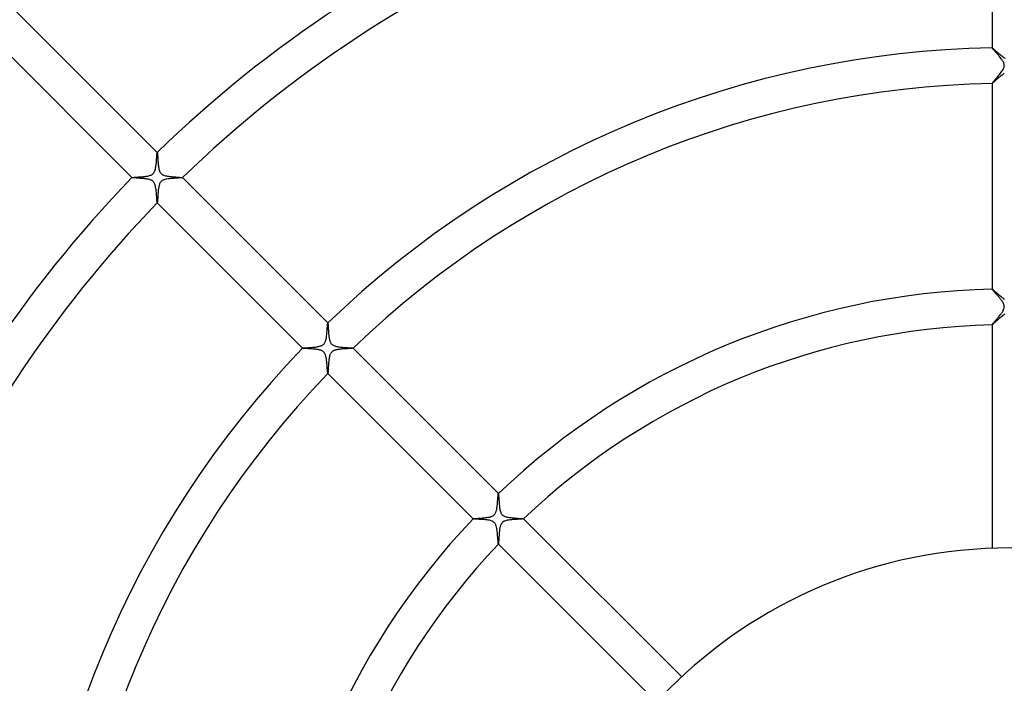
# Model space of a CAD drawing. Header units: millimetres. Extents: x -485 to 485, y -485 to 485.
# Tile 48 of 110: x -111 to -1, y 39 to 113. Entities that reach past the tile are written whole.
import ezdxf

# ---------------------------------------------------------------- set-up
doc = ezdxf.new("R2010")
doc.units = ezdxf.units.MM
doc.layers.add('HIDDEN', color=7, linetype='Continuous')
doc.layers.add('THICK', color=7, linetype='Continuous')

msp = doc.modelspace()

# ---------------------------------------------------------------- linework, layer by layer
at = {"layer": 'HIDDEN'}
for p, q in [((-2, 109.98), (-2, 109.98)), ((-2, 109.98), (-2, 109.98)), ((-2, 109.98), (-2, 109.98)), ((-2, 109.98), (-2, 109.98)), ((-2, 109.98), (-2, 109.98)), ((-2, 109.98), (-2, 109.98)), ((-2, 109.98), (-2, 109.98)), ((-2, 109.97), (-2, 109.98)), ((-1.99, 109.95), (-2, 109.97)), ((-1.97, 109.93), (-1.99, 109.95)), ((-1.95, 109.91), (-1.97, 109.93)), ((-1.92, 109.87), (-1.95, 109.91)), ((-1.89, 109.83), (-1.92, 109.87)), ((-1.85, 109.79), (-1.89, 109.83)), ((-1.81, 109.74), (-1.85, 109.79)), ((-1.76, 109.69), (-1.81, 109.74)), ((-1.71, 109.63), (-1.76, 109.69)), ((-1.65, 109.57), (-1.71, 109.63)), ((-1.6, 109.5), (-1.65, 109.57)), ((-1.54, 109.44), (-1.6, 109.5)), ((-1.48, 109.37), (-1.54, 109.44)), ((-1.41, 109.3), (-1.48, 109.37)), ((-1.35, 109.22), (-1.41, 109.3)), ((-1.29, 109.15), (-1.35, 109.22)), ((-1.22, 109.07), (-1.29, 109.15)), ((-1.16, 108.99), (-1.22, 109.07)), ((-1.09, 108.91), (-1.16, 108.99)), ((-1.03, 108.84), (-1.09, 108.91)), ((-0.97, 108.76), (-1.03, 108.84)), ((-0.91, 108.68), (-0.97, 108.76)), ((-0.86, 108.6), (-0.91, 108.68)), ((-0.81, 108.52), (-0.86, 108.6)), ((-0.76, 108.45), (-0.81, 108.52)), ((-0.72, 108.37), (-0.76, 108.45)), ((-0.69, 108.3), (-0.72, 108.37)), ((-0.66, 108.23), (-0.69, 108.3)), ((-0.65, 108.16), (-0.66, 108.23)), ((-0.63, 108.1), (-0.65, 108.16)), ((-0.63, 108.04), (-0.63, 108.1)), ((-0.62, 107.98), (-0.63, 108.04)), ((-1.31, 106.81), (-1.22, 106.92)), ((-1.22, 106.92), (-1.13, 107.03)), ((-1.13, 107.03), (-1.04, 107.14)), ((-1.04, 107.14), (-0.96, 107.24)), ((-0.96, 107.24), (-0.89, 107.35)), ((-0.89, 107.35), (-0.82, 107.45)), ((-0.82, 107.45), (-0.76, 107.55)), ((-0.76, 107.55), (-0.71, 107.65)), ((-0.71, 107.65), (-0.68, 107.73)), ((-0.68, 107.73), (-0.65, 107.8)), ((-0.65, 107.8), (-0.64, 107.87)), ((-0.64, 107.87), (-0.63, 107.93)), ((-0.63, 107.93), (-0.62, 107.98)), ((-2, 105.98), (-1.99, 106)), ((-2, 105.98), (-2, 105.98)), ((-2, 105.98), (-2, 105.98)), ((-2, 105.98), (-2, 105.98)), ((-2, 105.98), (-2, 105.98)), ((-2, 105.98), (-2, 105.98)), ((-2, 105.98), (-2, 105.98)), ((-2, 105.98), (-2, 105.98)), ((-1.99, 106), (-1.97, 106.03)), ((-1.97, 106.03), (-1.94, 106.07)), ((-1.94, 106.07), (-1.9, 106.12)), ((-1.9, 106.12), (-1.85, 106.18)), ((-1.85, 106.18), (-1.79, 106.25)), ((-1.79, 106.25), (-1.72, 106.33)), ((-1.72, 106.33), (-1.65, 106.41)), ((-1.65, 106.41), (-1.57, 106.5)), ((-1.57, 106.5), (-1.48, 106.6)), ((-1.48, 106.6), (-1.4, 106.71)), ((-1.4, 106.71), (-1.31, 106.81)), ((-95.45, 98.28), (-95.45, 98.28)), ((-95.45, 98.28), (-95.45, 98.28)), ((-95.45, 98.28), (-95.45, 98.28)), ((-95.45, 98.28), (-95.45, 98.28)), ((-95.45, 98.28), (-95.45, 98.28)), ((-95.45, 98.28), (-95.45, 98.28)), ((-95.45, 98.28), (-95.45, 98.28)), ((-95.45, 98.28), (-95.44, 98.26)), ((-95.44, 98.26), (-95.44, 98.24)), ((-95.44, 98.24), (-95.43, 98.21)), ((-95.43, 98.21), (-95.43, 98.16)), ((-95.43, 98.16), (-95.42, 98.1)), ((-95.42, 98.1), (-95.42, 98.04)), ((-95.42, 98.04), (-95.41, 97.96)), ((-95.41, 97.96), (-95.41, 97.88)), ((-95.41, 97.88), (-95.4, 97.79)), ((-95.4, 97.79), (-95.4, 97.69)), ((-95.4, 97.69), (-95.39, 97.59)), ((-95.39, 97.59), (-95.38, 97.48)), ((-95.38, 97.48), (-95.38, 97.37)), ((-95.38, 97.37), (-95.37, 97.25)), ((-95.37, 97.25), (-95.36, 97.13)), ((-95.36, 97.13), (-95.35, 97.01)), ((-95.35, 97.01), (-95.34, 96.89)), ((-95.34, 96.89), (-95.32, 96.77)), ((-95.32, 96.77), (-95.31, 96.65)), ((-95.31, 96.65), (-95.29, 96.54)), ((-95.29, 96.54), (-95.27, 96.43)), ((-95.27, 96.43), (-95.24, 96.33)), ((-95.24, 96.33), (-95.21, 96.24)), ((-95.21, 96.24), (-95.18, 96.16)), ((-95.18, 96.16), (-95.15, 96.09)), ((-95.15, 96.09), (-95.12, 96.04)), ((-95.12, 96.04), (-95.09, 95.99)), ((-95.09, 95.99), (-95.06, 95.95)), ((-95.06, 95.95), (-95.02, 95.91)), ((-95.02, 95.91), (-94.99, 95.87)), ((-98.28, 95.45), (-98.28, 95.45)), ((-98.28, 95.45), (-98.28, 95.45)), ((-98.28, 95.45), (-98.28, 95.45)), ((-98.28, 95.45), (-98.28, 95.45)), ((-98.28, 95.45), (-98.28, 95.45)), ((-98.28, 95.45), (-98.28, 95.45)), ((-98.28, 95.45), (-98.28, 95.45)), ((-98.27, 95.44), (-98.28, 95.45)), ((-98.25, 95.44), (-98.27, 95.44)), ((-98.22, 95.44), (-98.25, 95.44)), ((-98.19, 95.43), (-98.22, 95.44)), ((-98.15, 95.43), (-98.19, 95.43)), ((-98.1, 95.42), (-98.15, 95.43)), ((-98.04, 95.42), (-98.1, 95.42)), ((-97.98, 95.42), (-98.04, 95.42)), ((-97.91, 95.41), (-97.98, 95.42)), ((-97.84, 95.41), (-97.91, 95.41)), ((-97.76, 95.4), (-97.84, 95.41)), ((-97.68, 95.4), (-97.76, 95.4)), ((-97.59, 95.39), (-97.68, 95.4)), ((-97.5, 95.39), (-97.59, 95.39)), ((-97.41, 95.38), (-97.5, 95.39)), ((-97.32, 95.37), (-97.41, 95.38)), ((-97.22, 95.37), (-97.32, 95.37)), ((-97.12, 95.36), (-97.22, 95.37)), ((-97.03, 95.35), (-97.12, 95.36)), ((-96.93, 95.34), (-97.03, 95.35)), ((-96.84, 95.33), (-96.93, 95.34)), ((-96.75, 95.32), (-96.84, 95.33)), ((-96.66, 95.31), (-96.75, 95.32)), ((-96.57, 95.29), (-96.66, 95.31)), ((-96.49, 95.28), (-96.57, 95.29)), ((-96.4, 95.26), (-96.49, 95.28)), ((-96.32, 95.24), (-96.4, 95.26)), ((-96.24, 95.21), (-96.32, 95.24)), ((-96.16, 95.18), (-96.24, 95.21)), ((-96.09, 95.15), (-96.16, 95.18)), ((-96.02, 95.11), (-96.09, 95.15)), ((-95.96, 95.07), (-96.02, 95.11)), ((-95.91, 95.02), (-95.96, 95.07)), ((-95.86, 94.97), (-95.91, 95.02)), ((-95.82, 94.91), (-95.86, 94.97)), ((-95.78, 94.85), (-95.82, 94.91)), ((-95.74, 94.78), (-95.78, 94.85)), ((-94.99, 95.87), (-94.95, 95.84)), ((-94.95, 95.84), (-94.9, 95.81)), ((-94.9, 95.81), (-94.85, 95.78)), ((-94.85, 95.78), (-94.79, 95.75)), ((-94.79, 95.75), (-94.71, 95.71)), ((-94.71, 95.71), (-94.62, 95.69)), ((-94.62, 95.69), (-94.52, 95.66)), ((-94.52, 95.66), (-94.42, 95.64)), ((-94.42, 95.64), (-94.31, 95.62)), ((-94.31, 95.62), (-94.2, 95.6)), ((-94.2, 95.6), (-94.09, 95.58)), ((-94.09, 95.58), (-93.97, 95.57)), ((-93.97, 95.57), (-93.85, 95.56)), ((-93.85, 95.56), (-93.73, 95.55)), ((-93.73, 95.55), (-93.62, 95.54)), ((-93.62, 95.54), (-93.5, 95.53)), ((-93.5, 95.53), (-93.39, 95.52)), ((-93.39, 95.52), (-93.28, 95.51)), ((-93.28, 95.51), (-93.17, 95.5)), ((-93.17, 95.5), (-93.07, 95.5)), ((-93.07, 95.5), (-92.98, 95.49)), ((-92.98, 95.49), (-92.89, 95.48)), ((-92.89, 95.48), (-92.82, 95.48)), ((-92.82, 95.48), (-92.75, 95.47)), ((-92.75, 95.47), (-92.7, 95.47)), ((-92.7, 95.47), (-92.66, 95.46)), ((-92.66, 95.46), (-92.63, 95.46)), ((-92.63, 95.46), (-92.62, 95.45)), ((-92.62, 95.45), (-92.62, 95.45)), ((-92.62, 95.45), (-92.62, 95.45)), ((-92.62, 95.45), (-92.62, 95.45)), ((-92.62, 95.45), (-92.62, 95.45)), ((-92.62, 95.45), (-92.62, 95.45)), ((-92.62, 95.45), (-92.62, 95.45)), ((-92.62, 95.45), (-92.62, 95.45)), ((-95.71, 94.7), (-95.74, 94.78)), ((-95.68, 94.62), (-95.71, 94.7)), ((-95.66, 94.53), (-95.68, 94.62)), ((-95.64, 94.45), (-95.66, 94.53)), ((-95.63, 94.36), (-95.64, 94.45)), ((-95.61, 94.28), (-95.63, 94.36)), ((-95.6, 94.19), (-95.61, 94.28)), ((-95.58, 94.09), (-95.6, 94.19)), ((-95.57, 94), (-95.58, 94.09)), ((-95.56, 93.9), (-95.57, 94)), ((-95.55, 93.81), (-95.56, 93.9)), ((-95.54, 93.71), (-95.55, 93.81)), ((-95.54, 93.61), (-95.54, 93.71)), ((-95.53, 93.51), (-95.54, 93.61)), ((-95.52, 93.42), (-95.53, 93.51)), ((-95.51, 93.32), (-95.52, 93.42)), ((-95.51, 93.24), (-95.51, 93.32)), ((-95.5, 93.15), (-95.51, 93.24)), ((-95.5, 93.07), (-95.5, 93.15)), ((-95.49, 92.99), (-95.5, 93.07)), ((-95.49, 92.92), (-95.49, 92.99)), ((-95.48, 92.86), (-95.49, 92.92)), ((-95.48, 92.8), (-95.48, 92.86)), ((-95.47, 92.75), (-95.48, 92.8)), ((-95.47, 92.71), (-95.47, 92.75)), ((-95.46, 92.67), (-95.47, 92.71)), ((-95.46, 92.65), (-95.46, 92.67)), ((-95.45, 92.63), (-95.46, 92.65)), ((-95.45, 92.62), (-95.45, 92.63)), ((-95.45, 92.62), (-95.45, 92.62)), ((-95.45, 92.62), (-95.45, 92.62)), ((-95.45, 92.62), (-95.45, 92.62)), ((-95.45, 92.62), (-95.45, 92.62)), ((-95.45, 92.62), (-95.45, 92.62)), ((-95.45, 92.62), (-95.45, 92.62)), ((-95.45, 92.62), (-95.45, 92.62)), ((-2, 82.98), (-2, 82.97)), ((-2, 82.97), (-2, 82.98)), ((-2, 82.98), (-2, 82.98)), ((-2, 82.98), (-2, 82.98)), ((-2, 82.98), (-2, 82.98)), ((-2, 82.97), (-2, 82.97)), ((-2, 82.97), (-2, 82.97)), ((-1.99, 82.95), (-2, 82.97)), ((-2, 82.97), (-2, 82.97)), ((-1.97, 82.93), (-1.99, 82.95)), ((-1.96, 82.91), (-1.97, 82.93)), ((-1.93, 82.88), (-1.96, 82.91)), ((-1.9, 82.85), (-1.93, 82.88)), ((-1.87, 82.81), (-1.9, 82.85)), ((-1.83, 82.76), (-1.87, 82.81)), ((-1.79, 82.72), (-1.83, 82.76)), ((-1.75, 82.67), (-1.79, 82.72)), ((-1.7, 82.61), (-1.75, 82.67)), ((-1.65, 82.56), (-1.7, 82.61)), ((-1.6, 82.5), (-1.65, 82.56)), ((-1.54, 82.44), (-1.6, 82.5)), ((-1.48, 82.37), (-1.54, 82.44)), ((-1.42, 82.31), (-1.48, 82.37)), ((-1.36, 82.24), (-1.42, 82.31)), ((-1.3, 82.17), (-1.36, 82.24)), ((-1.24, 82.1), (-1.3, 82.17)), ((-1.18, 82.02), (-1.24, 82.1)), ((-1.12, 81.95), (-1.18, 82.02)), ((-1.07, 81.88), (-1.12, 81.95)), ((-1.01, 81.81), (-1.07, 81.88)), ((-0.96, 81.74), (-1.01, 81.81)), ((-0.91, 81.67), (-0.96, 81.74)), ((-0.86, 81.61), (-0.91, 81.67)), ((-0.82, 81.54), (-0.86, 81.61)), ((-0.77, 81.47), (-0.82, 81.54)), ((-0.82, 80.44), (-0.78, 80.52)), ((-0.78, 80.52), (-0.73, 80.6)), ((-0.73, 81.39), (-0.77, 81.47)), ((-0.7, 81.32), (-0.73, 81.39)), ((-0.73, 80.6), (-0.7, 80.68)), ((-0.67, 81.24), (-0.7, 81.32)), ((-0.7, 80.68), (-0.67, 80.75)), ((-0.64, 81.16), (-0.67, 81.24)), ((-0.67, 80.75), (-0.65, 80.83)), ((-0.65, 80.83), (-0.63, 80.91)), ((-0.63, 81.08), (-0.64, 81.16)), ((-0.62, 81), (-0.63, 81.08)), ((-0.63, 80.91), (-0.62, 81)), ((-1.72, 79.32), (-1.67, 79.38)), ((-1.67, 79.38), (-1.62, 79.45)), ((-1.62, 79.45), (-1.56, 79.51)), ((-1.56, 79.51), (-1.5, 79.58)), ((-1.5, 79.58), (-1.44, 79.65)), ((-1.44, 79.65), (-1.38, 79.72)), ((-1.38, 79.72), (-1.31, 79.8)), ((-1.31, 79.8), (-1.25, 79.88)), ((-1.25, 79.88), (-1.18, 79.96)), ((-1.18, 79.96), (-1.12, 80.04)), ((-1.12, 80.04), (-1.05, 80.12)), ((-1.05, 80.12), (-0.99, 80.2)), ((-0.99, 80.2), (-0.93, 80.28)), ((-0.93, 80.28), (-0.88, 80.36)), ((-0.88, 80.36), (-0.82, 80.44)), ((-76.36, 79.18), (-76.36, 79.18)), ((-76.36, 79.18), (-76.36, 79.18)), ((-76.36, 79.18), (-76.35, 79.18)), ((-76.35, 79.18), (-76.35, 79.18)), ((-76.35, 79.18), (-76.35, 79.18)), ((-76.35, 79.18), (-76.35, 79.18)), ((-76.35, 79.18), (-76.35, 79.18)), ((-76.35, 79.18), (-76.35, 79.17)), ((-76.35, 79.17), (-76.35, 79.16)), ((-76.35, 79.16), (-76.34, 79.14)), ((-76.34, 79.14), (-76.34, 79.11)), ((-76.34, 79.11), (-76.34, 79.07)), ((-76.34, 79.07), (-76.33, 79.03)), ((-76.33, 79.03), (-76.33, 78.99)), ((-76.33, 78.99), (-76.32, 78.94)), ((-76.32, 78.94), (-76.32, 78.88)), ((-76.32, 78.88), (-76.32, 78.82)), ((-76.32, 78.82), (-76.31, 78.76)), ((-76.31, 78.76), (-76.31, 78.69)), ((-76.31, 78.69), (-76.31, 78.62)), ((-76.31, 78.62), (-76.3, 78.54)), ((-76.3, 78.54), (-76.3, 78.47)), ((-76.3, 78.47), (-76.29, 78.39)), ((-76.29, 78.39), (-76.29, 78.31)), ((-76.29, 78.31), (-76.28, 78.23)), ((-2, 78.99), (-1.99, 79)), ((-2, 78.98), (-2, 78.99)), ((-2, 78.97), (-2, 78.98)), ((-2, 78.98), (-2, 78.98)), ((-2, 78.98), (-2, 78.98)), ((-2, 78.98), (-2, 78.98)), ((-2, 78.98), (-2, 78.97)), ((-2, 78.97), (-2, 78.97)), ((-2, 78.97), (-2, 78.97)), ((-1.99, 79), (-1.97, 79.02)), ((-1.97, 79.02), (-1.95, 79.05)), ((-1.95, 79.05), (-1.92, 79.08)), ((-1.92, 79.08), (-1.89, 79.12)), ((-1.89, 79.12), (-1.86, 79.17)), ((-1.86, 79.17), (-1.81, 79.21)), ((-1.81, 79.21), (-1.77, 79.27)), ((-1.77, 79.27), (-1.72, 79.32)), ((-76.28, 78.23), (-76.28, 78.15)), ((-76.28, 78.15), (-76.27, 78.06)), ((-76.27, 78.06), (-76.26, 77.98)), ((-76.26, 77.98), (-76.25, 77.9)), ((-76.25, 77.9), (-76.25, 77.82)), ((-76.25, 77.82), (-76.24, 77.74)), ((-76.24, 77.74), (-76.23, 77.66)), ((-76.23, 77.66), (-76.22, 77.58)), ((-76.22, 77.58), (-76.2, 77.5)), ((-76.2, 77.5), (-76.19, 77.43)), ((-76.19, 77.43), (-76.18, 77.35)), ((-76.18, 77.35), (-76.16, 77.29)), ((-76.16, 77.29), (-76.14, 77.22)), ((-76.14, 77.22), (-76.12, 77.15)), ((-79.18, 76.35), (-79.18, 76.36)), ((-79.18, 76.36), (-79.18, 76.36)), ((-79.18, 76.36), (-79.18, 76.36)), ((-79.18, 76.35), (-79.18, 76.35)), ((-79.18, 76.35), (-79.18, 76.35)), ((-79.18, 76.35), (-79.18, 76.35)), ((-79.18, 76.35), (-79.18, 76.35)), ((-79.17, 76.35), (-79.18, 76.35)), ((-79.16, 76.35), (-79.17, 76.35)), ((-79.14, 76.34), (-79.16, 76.35)), ((-79.11, 76.34), (-79.14, 76.34)), ((-79.07, 76.33), (-79.11, 76.34)), ((-79.02, 76.33), (-79.07, 76.33)), ((-78.97, 76.33), (-79.02, 76.33)), ((-78.92, 76.32), (-78.97, 76.33)), ((-78.86, 76.32), (-78.92, 76.32)), ((-78.79, 76.32), (-78.86, 76.32)), ((-78.72, 76.31), (-78.79, 76.32)), ((-78.64, 76.31), (-78.72, 76.31)), ((-78.56, 76.3), (-78.64, 76.31)), ((-78.47, 76.3), (-78.56, 76.3)), ((-78.39, 76.29), (-78.47, 76.3)), ((-78.3, 76.29), (-78.39, 76.29)), ((-78.2, 76.28), (-78.3, 76.29)), ((-78.11, 76.27), (-78.2, 76.28)), ((-78.01, 76.26), (-78.11, 76.27)), ((-77.92, 76.26), (-78.01, 76.26)), ((-77.83, 76.25), (-77.92, 76.26)), ((-77.73, 76.24), (-77.83, 76.25)), ((-77.64, 76.23), (-77.73, 76.24)), ((-77.56, 76.21), (-77.64, 76.23)), ((-77.47, 76.2), (-77.56, 76.21)), ((-77.39, 76.18), (-77.47, 76.2)), ((-77.3, 76.16), (-77.39, 76.18)), ((-77.22, 76.14), (-77.3, 76.16)), ((-77.13, 76.12), (-77.22, 76.14)), ((-77.05, 76.09), (-77.13, 76.12)), ((-76.98, 76.05), (-77.05, 76.09)), ((-76.12, 77.15), (-76.1, 77.09)), ((-76.1, 77.09), (-76.07, 77.03)), ((-76.07, 77.03), (-76.04, 76.97)), ((-76.04, 76.97), (-76.01, 76.91)), ((-76.01, 76.91), (-75.97, 76.85)), ((-75.97, 76.85), (-75.92, 76.8)), ((-75.92, 76.8), (-75.87, 76.76)), ((-75.87, 76.76), (-75.82, 76.72)), ((-75.82, 76.72), (-75.75, 76.68)), ((-75.75, 76.68), (-75.68, 76.65)), ((-75.68, 76.65), (-75.58, 76.61)), ((-75.58, 76.61), (-75.48, 76.58)), ((-75.48, 76.58), (-75.38, 76.55)), ((-75.38, 76.55), (-75.26, 76.53)), ((-75.26, 76.53), (-75.15, 76.51)), ((-75.15, 76.51), (-75.03, 76.5)), ((-75.03, 76.5), (-74.91, 76.48)), ((-74.91, 76.48), (-74.79, 76.47)), ((-74.79, 76.47), (-74.66, 76.46)), ((-74.66, 76.46), (-74.54, 76.45)), ((-74.54, 76.45), (-74.42, 76.44)), ((-74.42, 76.44), (-74.3, 76.43)), ((-74.3, 76.43), (-74.19, 76.42)), ((-74.19, 76.42), (-74.08, 76.41)), ((-74.08, 76.41), (-73.98, 76.4)), ((-73.98, 76.4), (-73.88, 76.4)), ((-73.88, 76.4), (-73.8, 76.39)), ((-73.8, 76.39), (-73.72, 76.38)), ((-73.72, 76.38), (-73.66, 76.38)), ((-73.66, 76.38), (-73.6, 76.37)), ((-73.6, 76.37), (-73.57, 76.37)), ((-73.57, 76.37), (-73.54, 76.36)), ((-73.54, 76.36), (-73.53, 76.36)), ((-73.53, 76.35), (-73.53, 76.36)), ((-73.53, 76.36), (-73.53, 76.36)), ((-73.53, 76.36), (-73.53, 76.35)), ((-73.53, 76.35), (-73.53, 76.35)), ((-73.53, 76.35), (-73.53, 76.35)), ((-73.53, 76.35), (-73.53, 76.35)), ((-73.53, 76.35), (-73.53, 76.35)), ((-76.91, 76.01), (-76.98, 76.05)), ((-76.85, 75.96), (-76.91, 76.01)), ((-76.8, 75.91), (-76.85, 75.96)), ((-76.75, 75.86), (-76.8, 75.91)), ((-76.71, 75.79), (-76.75, 75.86)), ((-76.67, 75.72), (-76.71, 75.79)), ((-76.63, 75.65), (-76.67, 75.72)), ((-76.6, 75.57), (-76.63, 75.65)), ((-76.58, 75.48), (-76.6, 75.57)), ((-76.56, 75.4), (-76.58, 75.48)), ((-76.54, 75.32), (-76.56, 75.4)), ((-76.53, 75.23), (-76.54, 75.32)), ((-76.51, 75.15), (-76.53, 75.23)), ((-76.5, 75.06), (-76.51, 75.15)), ((-76.49, 74.96), (-76.5, 75.06)), ((-76.48, 74.87), (-76.49, 74.96)), ((-76.47, 74.77), (-76.48, 74.87)), ((-76.46, 74.67), (-76.47, 74.77)), ((-76.45, 74.57), (-76.46, 74.67)), ((-76.44, 74.48), (-76.45, 74.57)), ((-76.43, 74.38), (-76.44, 74.48)), ((-76.43, 74.28), (-76.43, 74.38)), ((-76.42, 74.19), (-76.43, 74.28)), ((-76.41, 74.1), (-76.42, 74.19)), ((-76.41, 74.02), (-76.41, 74.1)), ((-76.4, 73.94), (-76.41, 74.02)), ((-76.39, 73.86), (-76.4, 73.94)), ((-76.39, 73.79), (-76.39, 73.86)), ((-76.38, 73.73), (-76.39, 73.79)), ((-76.38, 73.67), (-76.38, 73.73)), ((-76.37, 73.63), (-76.38, 73.67)), ((-76.37, 73.59), (-76.37, 73.63)), ((-76.36, 73.56), (-76.37, 73.59)), ((-76.36, 73.54), (-76.36, 73.56)), ((-76.36, 73.53), (-76.36, 73.54)), ((-76.35, 73.53), (-76.36, 73.53)), ((-76.36, 73.53), (-76.36, 73.53)), ((-76.36, 73.53), (-76.35, 73.53)), ((-76.35, 73.53), (-76.35, 73.53)), ((-76.35, 73.53), (-76.35, 73.53)), ((-76.35, 73.53), (-76.35, 73.53)), ((-76.35, 73.53), (-76.35, 73.53)), ((-57.26, 60.09), (-57.26, 60.09)), ((-57.26, 60.09), (-57.26, 60.09)), ((-57.26, 60.09), (-57.26, 60.09)), ((-57.26, 60.09), (-57.26, 60.09)), ((-57.26, 60.09), (-57.26, 60.09)), ((-57.26, 60.09), (-57.26, 60.09)), ((-57.26, 60.09), (-57.26, 60.09)), ((-57.26, 60.09), (-57.25, 60.07)), ((-57.25, 60.07), (-57.25, 60.04)), ((-57.25, 60.04), (-57.24, 60)), ((-57.24, 60), (-57.24, 59.94)), ((-57.24, 59.94), (-57.23, 59.87)), ((-57.23, 59.87), (-57.23, 59.78)), ((-57.23, 59.78), (-57.22, 59.69)), ((-57.22, 59.69), (-57.21, 59.59)), ((-57.21, 59.59), (-57.21, 59.48)), ((-57.21, 59.48), (-57.2, 59.37)), ((-57.2, 59.37), (-57.19, 59.24)), ((-57.19, 59.24), (-57.19, 59.12)), ((-57.19, 59.12), (-57.18, 58.99)), ((-57.18, 58.99), (-57.17, 58.86)), ((-57.17, 58.86), (-57.15, 58.73)), ((-57.15, 58.73), (-57.14, 58.61)), ((-57.14, 58.61), (-57.12, 58.49)), ((-57.12, 58.49), (-57.1, 58.37)), ((-57.1, 58.37), (-57.08, 58.26)), ((-57.08, 58.26), (-57.06, 58.15)), ((-57.06, 58.15), (-57.03, 58.06)), ((-57.03, 58.06), (-57, 57.98)), ((-57, 57.98), (-56.97, 57.91)), ((-56.97, 57.91), (-56.94, 57.85)), ((-56.94, 57.85), (-56.91, 57.8)), ((-56.91, 57.8), (-56.87, 57.76)), ((-56.87, 57.76), (-56.84, 57.72)), ((-56.84, 57.72), (-56.8, 57.68)), ((-56.8, 57.68), (-56.76, 57.65)), ((-56.76, 57.65), (-56.71, 57.62)), ((-56.71, 57.62), (-56.66, 57.59)), ((-56.66, 57.59), (-56.6, 57.56)), ((-56.6, 57.56), (-56.53, 57.53)), ((-56.53, 57.53), (-56.44, 57.5)), ((-56.44, 57.5), (-56.35, 57.48)), ((-56.35, 57.48), (-56.25, 57.45)), ((-56.25, 57.45), (-56.15, 57.43)), ((-56.15, 57.43), (-56.04, 57.42)), ((-56.04, 57.42), (-55.93, 57.4)), ((-55.93, 57.4), (-55.83, 57.39)), ((-55.83, 57.39), (-55.71, 57.38)), ((-55.71, 57.38), (-55.6, 57.37)), ((-55.6, 57.37), (-55.49, 57.36)), ((-55.49, 57.36), (-55.39, 57.35)), ((-55.39, 57.35), (-55.28, 57.34)), ((-55.28, 57.34), (-55.17, 57.33)), ((-55.17, 57.33), (-55.07, 57.32)), ((-55.07, 57.32), (-54.98, 57.31)), ((-60.09, 57.26), (-60.09, 57.26)), ((-60.09, 57.26), (-60.09, 57.26)), ((-60.09, 57.26), (-60.09, 57.26)), ((-60.09, 57.26), (-60.09, 57.26)), ((-60.09, 57.26), (-60.09, 57.26)), ((-60.09, 57.26), (-60.09, 57.26)), ((-60.09, 57.26), (-60.09, 57.26)), ((-60.07, 57.25), (-60.09, 57.26)), ((-60.05, 57.25), (-60.07, 57.25)), ((-60, 57.24), (-60.05, 57.25)), ((-59.95, 57.24), (-60, 57.24)), ((-59.88, 57.23), (-59.95, 57.24)), ((-59.8, 57.23), (-59.88, 57.23)), ((-59.71, 57.22), (-59.8, 57.23)), ((-59.61, 57.22), (-59.71, 57.22)), ((-59.5, 57.21), (-59.61, 57.22)), ((-59.39, 57.2), (-59.5, 57.21)), ((-59.27, 57.2), (-59.39, 57.2)), ((-59.14, 57.19), (-59.27, 57.2)), ((-59.01, 57.18), (-59.14, 57.19)), ((-58.88, 57.17), (-59.01, 57.18)), ((-58.75, 57.16), (-58.88, 57.17)), ((-58.63, 57.14), (-58.75, 57.16)), ((-58.5, 57.13), (-58.63, 57.14)), ((-58.39, 57.11), (-58.5, 57.13)), ((-58.27, 57.09), (-58.39, 57.11)), ((-58.16, 57.06), (-58.27, 57.09)), ((-58.05, 57.03), (-58.16, 57.06)), ((-57.95, 56.99), (-58.05, 57.03)), ((-57.86, 56.94), (-57.95, 56.99)), ((-57.79, 56.89), (-57.86, 56.94)), ((-57.72, 56.84), (-57.79, 56.89)), ((-57.66, 56.77), (-57.72, 56.84)), ((-57.61, 56.7), (-57.66, 56.77)), ((-57.56, 56.61), (-57.61, 56.7)), ((-57.53, 56.52), (-57.56, 56.61)), ((-57.5, 56.43), (-57.53, 56.52)), ((-57.48, 56.35), (-57.5, 56.43)), ((-57.46, 56.28), (-57.48, 56.35)), ((-57.45, 56.22), (-57.46, 56.28)), ((-57.43, 56.15), (-57.45, 56.22)), ((-54.98, 57.31), (-54.88, 57.31)), ((-54.88, 57.31), (-54.8, 57.3)), ((-54.8, 57.3), (-54.72, 57.3)), ((-54.72, 57.3), (-54.65, 57.29)), ((-54.65, 57.29), (-54.59, 57.28)), ((-54.59, 57.28), (-54.54, 57.28)), ((-54.54, 57.28), (-54.49, 57.27)), ((-54.49, 57.27), (-54.46, 57.27)), ((-54.46, 57.27), (-54.44, 57.26)), ((-54.44, 57.26), (-54.43, 57.26)), ((-54.43, 57.26), (-54.43, 57.26)), ((-54.43, 57.26), (-54.43, 57.26)), ((-54.43, 57.26), (-54.43, 57.26)), ((-54.43, 57.26), (-54.43, 57.26)), ((-54.43, 57.26), (-54.43, 57.26)), ((-54.43, 57.26), (-54.43, 57.26)), ((-54.43, 57.26), (-54.43, 57.26)), ((-57.42, 56.07), (-57.43, 56.15)), ((-57.41, 56), (-57.42, 56.07)), ((-57.4, 55.92), (-57.41, 56)), ((-57.39, 55.84), (-57.4, 55.92)), ((-57.38, 55.76), (-57.39, 55.84)), ((-57.37, 55.68), (-57.38, 55.76)), ((-57.37, 55.6), (-57.37, 55.68)), ((-57.36, 55.52), (-57.37, 55.6)), ((-57.35, 55.44), (-57.36, 55.52)), ((-57.34, 55.36), (-57.35, 55.44)), ((-57.34, 55.28), (-57.34, 55.36)), ((-57.33, 55.2), (-57.34, 55.28)), ((-57.33, 55.12), (-57.33, 55.2)), ((-57.32, 55.05), (-57.33, 55.12)), ((-57.31, 54.98), (-57.32, 55.05)), ((-57.31, 54.91), (-57.31, 54.98)), ((-57.3, 54.84), (-57.31, 54.91)), ((-57.3, 54.78), (-57.3, 54.84)), ((-57.3, 54.72), (-57.3, 54.78)), ((-57.29, 54.67), (-57.3, 54.72)), ((-57.29, 54.62), (-57.29, 54.67)), ((-57.28, 54.57), (-57.29, 54.62)), ((-57.28, 54.53), (-57.28, 54.57)), ((-57.27, 54.5), (-57.28, 54.53)), ((-57.27, 54.47), (-57.27, 54.5)), ((-57.27, 54.45), (-57.27, 54.47)), ((-57.26, 54.44), (-57.27, 54.45)), ((-57.26, 54.43), (-57.26, 54.44)), ((-57.26, 54.43), (-57.26, 54.43)), ((-57.26, 54.43), (-57.26, 54.43)), ((-57.26, 54.43), (-57.26, 54.43)), ((-57.26, 54.43), (-57.26, 54.43)), ((-57.26, 54.43), (-57.26, 54.43)), ((-57.26, 54.43), (-57.26, 54.43)), ((-57.26, 54.43), (-57.26, 54.43))]:
    msp.add_line(p, q, dxfattribs=at)
at = {"layer": 'THICK'}
for p, q in [((-2, 132.98), (-2, 109.98)), ((-95.45, 98.28), (-111.71, 114.54)), ((-114.54, 111.71), (-98.28, 95.45)), ((-2, 109.98), (-1.99, 109.98)), ((-1.99, 109.98), (-1.97, 109.96)), ((-1.97, 109.96), (-1.94, 109.94)), ((-1.94, 109.94), (-1.9, 109.91)), ((-1.9, 109.91), (-1.85, 109.87)), ((-1.85, 109.87), (-1.8, 109.83)), ((-1.8, 109.83), (-1.74, 109.78)), ((-1.74, 109.78), (-1.67, 109.72)), ((-1.67, 109.72), (-1.6, 109.66)), ((-1.6, 109.66), (-1.53, 109.59)), ((-1.53, 109.59), (-1.45, 109.53)), ((-1.45, 109.53), (-1.36, 109.45)), ((-1.36, 109.45), (-1.27, 109.38)), ((-1.27, 109.38), (-1.18, 109.3)), ((-1.18, 109.3), (-1.09, 109.22)), ((-1.09, 109.22), (-1, 109.15)), ((-1, 109.15), (-0.9, 109.07)), ((-0.9, 109.07), (-0.81, 109)), ((-0.81, 109), (-0.72, 108.93)), ((-0.72, 108.93), (-0.63, 108.87)), ((-0.63, 108.87), (-0.54, 108.81)), ((-0.88, 106.93), (-0.97, 106.86)), ((-0.79, 107), (-0.88, 106.93)), ((-0.71, 107.07), (-0.79, 107)), ((-0.62, 107.13), (-0.71, 107.07)), ((-1.99, 105.99), (-2, 105.98)), ((-2, 105.98), (-2, 82.98)), ((-1.97, 106), (-1.99, 105.99)), ((-1.94, 106.02), (-1.97, 106)), ((-1.9, 106.05), (-1.94, 106.02)), ((-1.86, 106.09), (-1.9, 106.05)), ((-1.81, 106.13), (-1.86, 106.09)), ((-1.76, 106.18), (-1.81, 106.13)), ((-1.69, 106.23), (-1.76, 106.18)), ((-1.63, 106.29), (-1.69, 106.23)), ((-1.56, 106.36), (-1.63, 106.29)), ((-1.48, 106.42), (-1.56, 106.36)), ((-1.4, 106.49), (-1.48, 106.42)), ((-1.32, 106.57), (-1.4, 106.49)), ((-1.24, 106.64), (-1.32, 106.57)), ((-1.15, 106.71), (-1.24, 106.64)), ((-1.06, 106.79), (-1.15, 106.71)), ((-0.97, 106.86), (-1.06, 106.79)), ((-95.48, 98.09), (-95.47, 98.15)), ((-95.47, 98.2), (-95.46, 98.24)), ((-95.47, 98.15), (-95.47, 98.2)), ((-95.46, 98.26), (-95.45, 98.28)), ((-95.46, 98.24), (-95.46, 98.26)), ((-95.57, 96.99), (-95.55, 97.11)), ((-95.55, 97.11), (-95.54, 97.23)), ((-95.54, 97.23), (-95.53, 97.34)), ((-95.53, 97.45), (-95.52, 97.56)), ((-95.53, 97.34), (-95.53, 97.45)), ((-95.52, 97.56), (-95.51, 97.67)), ((-95.51, 97.67), (-95.5, 97.77)), ((-95.5, 97.86), (-95.49, 97.95)), ((-95.5, 97.77), (-95.5, 97.86)), ((-95.49, 97.95), (-95.48, 98.02)), ((-95.48, 98.02), (-95.48, 98.09)), ((-95.98, 95.84), (-95.9, 95.9)), ((-95.9, 95.9), (-95.84, 95.97)), ((-95.84, 95.97), (-95.78, 96.06)), ((-95.78, 96.06), (-95.74, 96.15)), ((-95.74, 96.15), (-95.7, 96.24)), ((-95.7, 96.24), (-95.67, 96.34)), ((-95.67, 96.34), (-95.65, 96.44)), ((-95.65, 96.44), (-95.63, 96.54)), ((-95.63, 96.54), (-95.61, 96.65)), ((-95.61, 96.65), (-95.59, 96.76)), ((-95.59, 96.76), (-95.58, 96.87)), ((-95.58, 96.87), (-95.57, 96.99)), ((-98.28, 95.45), (-98.27, 95.45)), ((-98.27, 95.45), (-98.25, 95.46)), ((-98.25, 95.46), (-98.22, 95.46)), ((-98.22, 95.46), (-98.19, 95.47)), ((-98.19, 95.47), (-98.15, 95.47)), ((-98.15, 95.47), (-98.1, 95.48)), ((-98.1, 95.48), (-98.04, 95.48)), ((-98.04, 95.48), (-97.98, 95.49)), ((-97.98, 95.49), (-97.91, 95.49)), ((-97.91, 95.49), (-97.84, 95.5)), ((-97.84, 95.5), (-97.76, 95.5)), ((-97.76, 95.5), (-97.68, 95.51)), ((-97.68, 95.51), (-97.59, 95.51)), ((-97.59, 95.51), (-97.5, 95.52)), ((-97.5, 95.52), (-97.4, 95.53)), ((-97.4, 95.53), (-97.31, 95.54)), ((-97.31, 95.54), (-97.21, 95.55)), ((-97.21, 95.55), (-97.1, 95.55)), ((-97.1, 95.55), (-97, 95.57)), ((-97, 95.57), (-96.9, 95.58)), ((-96.9, 95.58), (-96.8, 95.59)), ((-96.8, 95.59), (-96.7, 95.6)), ((-96.7, 95.6), (-96.6, 95.62)), ((-96.6, 95.62), (-96.51, 95.63)), ((-96.51, 95.63), (-96.42, 95.65)), ((-96.42, 95.65), (-96.32, 95.68)), ((-96.32, 95.68), (-96.23, 95.71)), ((-96.23, 95.71), (-96.14, 95.74)), ((-96.14, 95.74), (-96.06, 95.78)), ((-96.06, 95.78), (-95.98, 95.84)), ((-95.15, 94.84), (-95.18, 94.77)), ((-95.11, 94.91), (-95.15, 94.84)), ((-95.06, 94.97), (-95.11, 94.91)), ((-95, 95.03), (-95.06, 94.97)), ((-94.94, 95.08), (-95, 95.03)), ((-94.88, 95.13), (-94.94, 95.08)), ((-94.79, 95.17), (-94.88, 95.13)), ((-94.7, 95.21), (-94.79, 95.17)), ((-94.59, 95.24), (-94.7, 95.21)), ((-94.48, 95.27), (-94.59, 95.24)), ((-94.36, 95.29), (-94.48, 95.27)), ((-94.24, 95.31), (-94.36, 95.29)), ((-94.12, 95.33), (-94.24, 95.31)), ((-93.99, 95.34), (-94.12, 95.33)), ((-93.85, 95.35), (-93.99, 95.34)), ((-93.72, 95.36), (-93.85, 95.35)), ((-93.59, 95.37), (-93.72, 95.36)), ((-93.46, 95.38), (-93.59, 95.37)), ((-93.34, 95.39), (-93.46, 95.38)), ((-93.22, 95.4), (-93.34, 95.39)), ((-93.11, 95.4), (-93.22, 95.4)), ((-93.01, 95.41), (-93.11, 95.4)), ((-92.92, 95.42), (-93.01, 95.41)), ((-92.83, 95.42), (-92.92, 95.42)), ((-92.76, 95.43), (-92.83, 95.42)), ((-92.71, 95.43), (-92.76, 95.43)), ((-92.66, 95.44), (-92.71, 95.43)), ((-92.64, 95.44), (-92.66, 95.44)), ((-92.62, 95.45), (-92.64, 95.44)), ((-76.35, 79.18), (-92.62, 95.45)), ((-95.36, 93.79), (-95.37, 93.69)), ((-95.35, 93.89), (-95.36, 93.79)), ((-95.34, 93.99), (-95.35, 93.89)), ((-95.33, 94.08), (-95.34, 93.99)), ((-95.32, 94.18), (-95.33, 94.08)), ((-95.31, 94.27), (-95.32, 94.18)), ((-95.29, 94.36), (-95.31, 94.27)), ((-95.27, 94.45), (-95.29, 94.36)), ((-95.25, 94.54), (-95.27, 94.45)), ((-95.23, 94.62), (-95.25, 94.54)), ((-95.21, 94.69), (-95.23, 94.62)), ((-95.18, 94.77), (-95.21, 94.69)), ((-95.44, 92.63), (-95.45, 92.62)), ((-95.45, 92.62), (-79.18, 76.35)), ((-95.43, 92.7), (-95.44, 92.67)), ((-95.44, 92.67), (-95.44, 92.65)), ((-95.44, 92.65), (-95.44, 92.63)), ((-95.42, 92.79), (-95.43, 92.74)), ((-95.43, 92.74), (-95.43, 92.7)), ((-95.41, 92.97), (-95.42, 92.91)), ((-95.42, 92.91), (-95.42, 92.85)), ((-95.42, 92.85), (-95.42, 92.79)), ((-95.4, 93.12), (-95.41, 93.04)), ((-95.41, 93.04), (-95.41, 92.97)), ((-95.39, 93.3), (-95.4, 93.21)), ((-95.4, 93.21), (-95.4, 93.12)), ((-95.38, 93.49), (-95.39, 93.39)), ((-95.39, 93.39), (-95.39, 93.3)), ((-95.37, 93.59), (-95.38, 93.49)), ((-95.37, 93.69), (-95.37, 93.59)), ((-2, 82.98), (-1.99, 82.97)), ((-1.99, 82.97), (-1.96, 82.96)), ((-1.96, 82.96), (-1.94, 82.94)), ((-1.94, 82.94), (-1.9, 82.91)), ((-1.9, 82.91), (-1.85, 82.87)), ((-1.85, 82.87), (-1.8, 82.82)), ((-1.8, 82.82), (-1.74, 82.77)), ((-1.74, 82.77), (-1.67, 82.72)), ((-1.67, 82.72), (-1.6, 82.65)), ((-1.6, 82.65), (-1.52, 82.59)), ((-1.52, 82.59), (-1.44, 82.52)), ((-1.44, 82.52), (-1.36, 82.45)), ((-1.36, 82.45), (-1.27, 82.37)), ((-1.27, 82.37), (-1.17, 82.29)), ((-1.17, 82.29), (-1.08, 82.21)), ((-1.08, 82.21), (-0.98, 82.14)), ((-0.98, 82.14), (-0.89, 82.06)), ((-0.89, 82.06), (-0.79, 81.99)), ((-0.79, 81.99), (-0.7, 81.92)), ((-0.7, 81.92), (-0.61, 81.86)), ((-1.52, 79.38), (-1.6, 79.32)), ((-1.44, 79.46), (-1.52, 79.38)), ((-1.36, 79.53), (-1.44, 79.46)), ((-1.27, 79.61), (-1.36, 79.53)), ((-1.18, 79.68), (-1.27, 79.61)), ((-1.09, 79.76), (-1.18, 79.68)), ((-1, 79.83), (-1.09, 79.76)), ((-0.91, 79.91), (-1, 79.83)), ((-0.82, 79.98), (-0.91, 79.91)), ((-0.73, 80.05), (-0.82, 79.98)), ((-0.64, 80.12), (-0.73, 80.05)), ((-0.55, 80.18), (-0.64, 80.12)), ((-76.45, 78.2), (-76.44, 78.28)), ((-76.44, 78.28), (-76.43, 78.36)), ((-76.43, 78.44), (-76.42, 78.52)), ((-76.43, 78.36), (-76.43, 78.44)), ((-76.42, 78.52), (-76.41, 78.59)), ((-76.41, 78.67), (-76.4, 78.73)), ((-76.41, 78.59), (-76.41, 78.67)), ((-76.4, 78.86), (-76.39, 78.91)), ((-76.4, 78.8), (-76.4, 78.86)), ((-76.4, 78.73), (-76.4, 78.8)), ((-76.39, 78.97), (-76.38, 79.01)), ((-76.39, 78.91), (-76.39, 78.97)), ((-76.38, 79.05), (-76.37, 79.09)), ((-76.38, 79.01), (-76.38, 79.05)), ((-76.37, 79.14), (-76.36, 79.16)), ((-76.37, 79.12), (-76.37, 79.14)), ((-76.37, 79.09), (-76.37, 79.12)), ((-76.36, 79.16), (-76.36, 79.18)), ((-76.36, 79.18), (-76.36, 79.18)), ((-1.99, 78.98), (-2, 78.97)), ((-2, 78.97), (-2, 53.96)), ((-1.96, 78.99), (-1.99, 78.98)), ((-1.93, 79.02), (-1.96, 78.99)), ((-1.9, 79.05), (-1.93, 79.02)), ((-1.85, 79.09), (-1.9, 79.05)), ((-1.8, 79.14), (-1.85, 79.09)), ((-1.74, 79.19), (-1.8, 79.14)), ((-1.67, 79.25), (-1.74, 79.19)), ((-1.6, 79.32), (-1.67, 79.25)), ((-76.62, 77.13), (-76.59, 77.21)), ((-76.59, 77.21), (-76.57, 77.28)), ((-76.57, 77.28), (-76.55, 77.36)), ((-76.55, 77.36), (-76.54, 77.43)), ((-76.54, 77.43), (-76.52, 77.51)), ((-76.52, 77.51), (-76.51, 77.59)), ((-76.51, 77.59), (-76.5, 77.68)), ((-76.5, 77.68), (-76.49, 77.76)), ((-76.49, 77.76), (-76.48, 77.85)), ((-76.48, 77.85), (-76.47, 77.93)), ((-76.47, 77.93), (-76.46, 78.02)), ((-76.46, 78.02), (-76.45, 78.11)), ((-76.45, 78.11), (-76.45, 78.2)), ((-79.18, 76.36), (-79.17, 76.36)), ((-79.17, 76.36), (-79.14, 76.37)), ((-79.14, 76.37), (-79.1, 76.37)), ((-79.1, 76.37), (-79.04, 76.38)), ((-79.04, 76.38), (-78.97, 76.39)), ((-78.97, 76.39), (-78.89, 76.39)), ((-78.89, 76.39), (-78.8, 76.4)), ((-78.8, 76.4), (-78.7, 76.41)), ((-78.7, 76.41), (-78.59, 76.41)), ((-78.59, 76.41), (-78.48, 76.42)), ((-78.48, 76.42), (-78.36, 76.43)), ((-78.36, 76.43), (-78.24, 76.44)), ((-78.24, 76.44), (-78.11, 76.45)), ((-78.11, 76.45), (-77.98, 76.46)), ((-77.98, 76.46), (-77.85, 76.48)), ((-77.85, 76.48), (-77.73, 76.49)), ((-77.73, 76.49), (-77.6, 76.51)), ((-77.6, 76.51), (-77.48, 76.53)), ((-77.48, 76.53), (-77.37, 76.55)), ((-77.37, 76.55), (-77.27, 76.58)), ((-77.27, 76.58), (-77.17, 76.61)), ((-77.17, 76.61), (-77.07, 76.64)), ((-77.07, 76.64), (-76.99, 76.68)), ((-76.99, 76.68), (-76.91, 76.73)), ((-76.91, 76.73), (-76.84, 76.78)), ((-76.84, 76.78), (-76.77, 76.85)), ((-76.77, 76.85), (-76.72, 76.91)), ((-76.72, 76.91), (-76.68, 76.98)), ((-76.68, 76.98), (-76.65, 77.06)), ((-76.65, 77.06), (-76.62, 77.13)), ((-75.72, 76.07), (-75.78, 76.04)), ((-75.67, 76.09), (-75.72, 76.07)), ((-75.61, 76.11), (-75.67, 76.09)), ((-75.55, 76.13), (-75.61, 76.11)), ((-75.49, 76.15), (-75.55, 76.13)), ((-75.43, 76.17), (-75.49, 76.15)), ((-75.36, 76.18), (-75.43, 76.17)), ((-75.29, 76.19), (-75.36, 76.18)), ((-75.22, 76.21), (-75.29, 76.19)), ((-75.15, 76.22), (-75.22, 76.21)), ((-75.08, 76.23), (-75.15, 76.22)), ((-75.01, 76.24), (-75.08, 76.23)), ((-74.93, 76.24), (-75.01, 76.24)), ((-74.85, 76.25), (-74.93, 76.24)), ((-74.78, 76.26), (-74.85, 76.25)), ((-74.7, 76.27), (-74.78, 76.26)), ((-74.62, 76.27), (-74.7, 76.27)), ((-74.54, 76.28), (-74.62, 76.27)), ((-74.46, 76.28), (-74.54, 76.28)), ((-74.39, 76.29), (-74.46, 76.28)), ((-74.31, 76.29), (-74.39, 76.29)), ((-74.24, 76.3), (-74.31, 76.29)), ((-74.17, 76.3), (-74.24, 76.3)), ((-74.1, 76.31), (-74.17, 76.3)), ((-74.03, 76.31), (-74.1, 76.31)), ((-73.97, 76.31), (-74.03, 76.31)), ((-73.91, 76.32), (-73.97, 76.31)), ((-73.85, 76.32), (-73.91, 76.32)), ((-73.79, 76.32), (-73.85, 76.32)), ((-73.74, 76.33), (-73.79, 76.32)), ((-73.7, 76.33), (-73.74, 76.33)), ((-73.66, 76.33), (-73.7, 76.33)), ((-73.62, 76.34), (-73.66, 76.33)), ((-73.59, 76.34), (-73.62, 76.34)), ((-73.57, 76.34), (-73.59, 76.34)), ((-73.55, 76.35), (-73.57, 76.34)), ((-73.53, 76.35), (-73.55, 76.35)), ((-57.26, 60.09), (-73.53, 76.35)), ((-73.53, 76.35), (-73.53, 76.35)), ((-76.24, 74.96), (-76.25, 74.84)), ((-76.23, 75.07), (-76.24, 74.96)), ((-76.21, 75.18), (-76.23, 75.07)), ((-76.19, 75.29), (-76.21, 75.18)), ((-76.17, 75.4), (-76.19, 75.29)), ((-76.15, 75.5), (-76.17, 75.4)), ((-76.12, 75.6), (-76.15, 75.5)), ((-76.09, 75.68), (-76.12, 75.6)), ((-76.06, 75.74), (-76.09, 75.68)), ((-76.03, 75.8), (-76.06, 75.74)), ((-75.99, 75.85), (-76.03, 75.8)), ((-75.96, 75.89), (-75.99, 75.85)), ((-75.92, 75.93), (-75.96, 75.89)), ((-75.88, 75.97), (-75.92, 75.93)), ((-75.83, 76.01), (-75.88, 75.97)), ((-75.78, 76.04), (-75.83, 76.01)), ((-76.31, 73.95), (-76.32, 73.86)), ((-76.32, 73.86), (-76.32, 73.78)), ((-76.3, 74.14), (-76.31, 74.04)), ((-76.31, 74.04), (-76.31, 73.95)), ((-76.29, 74.37), (-76.3, 74.25)), ((-76.3, 74.25), (-76.3, 74.14)), ((-76.28, 74.48), (-76.29, 74.37)), ((-76.27, 74.6), (-76.28, 74.48)), ((-76.26, 74.72), (-76.27, 74.6)), ((-76.25, 74.84), (-76.26, 74.72)), ((-76.34, 73.56), (-76.35, 73.54)), ((-76.35, 73.54), (-76.35, 73.53)), ((-76.35, 73.53), (-60.09, 57.26)), ((-76.33, 73.65), (-76.34, 73.6)), ((-76.34, 73.6), (-76.34, 73.56)), ((-76.32, 73.78), (-76.33, 73.71)), ((-76.33, 73.71), (-76.33, 73.65)), ((-57.32, 59.51), (-57.31, 59.59)), ((-57.31, 59.67), (-57.3, 59.74)), ((-57.31, 59.59), (-57.31, 59.67)), ((-57.3, 59.81), (-57.29, 59.87)), ((-57.3, 59.74), (-57.3, 59.81)), ((-57.29, 59.92), (-57.28, 59.97)), ((-57.29, 59.87), (-57.29, 59.92)), ((-57.28, 60.01), (-57.27, 60.04)), ((-57.28, 59.97), (-57.28, 60.01)), ((-57.27, 60.06), (-57.26, 60.08)), ((-57.27, 60.04), (-57.27, 60.06)), ((-57.26, 60.08), (-57.26, 60.09)), ((-57.43, 58.41), (-57.42, 58.5)), ((-57.42, 58.5), (-57.41, 58.59)), ((-57.41, 58.59), (-57.39, 58.69)), ((-57.39, 58.69), (-57.38, 58.78)), ((-57.38, 58.78), (-57.37, 58.88)), ((-57.37, 58.88), (-57.36, 58.97)), ((-57.36, 58.97), (-57.35, 59.07)), ((-57.35, 59.16), (-57.34, 59.25)), ((-57.35, 59.07), (-57.35, 59.16)), ((-57.34, 59.25), (-57.33, 59.34)), ((-57.33, 59.43), (-57.32, 59.51)), ((-57.33, 59.34), (-57.33, 59.43)), ((-59.6, 57.31), (-59.52, 57.32)), ((-59.52, 57.32), (-59.44, 57.32)), ((-59.44, 57.32), (-59.35, 57.33)), ((-59.35, 57.33), (-59.27, 57.34)), ((-59.27, 57.34), (-59.18, 57.35)), ((-59.18, 57.35), (-59.09, 57.35)), ((-59.09, 57.35), (-58.99, 57.36)), ((-58.99, 57.36), (-58.9, 57.37)), ((-58.9, 57.37), (-58.8, 57.38)), ((-58.8, 57.38), (-58.71, 57.39)), ((-58.71, 57.39), (-58.61, 57.4)), ((-58.61, 57.4), (-58.52, 57.42)), ((-58.52, 57.42), (-58.43, 57.43)), ((-58.43, 57.43), (-58.35, 57.45)), ((-58.35, 57.45), (-58.26, 57.46)), ((-58.26, 57.46), (-58.19, 57.48)), ((-58.19, 57.48), (-58.11, 57.5)), ((-58.11, 57.5), (-58.03, 57.53)), ((-58.03, 57.53), (-57.95, 57.56)), ((-57.95, 57.56), (-57.86, 57.6)), ((-57.86, 57.6), (-57.79, 57.66)), ((-57.79, 57.66), (-57.72, 57.71)), ((-57.72, 57.71), (-57.66, 57.78)), ((-57.66, 57.78), (-57.61, 57.85)), ((-57.61, 57.85), (-57.57, 57.92)), ((-57.57, 57.92), (-57.54, 58)), ((-57.54, 58), (-57.51, 58.08)), ((-57.51, 58.08), (-57.49, 58.16)), ((-57.49, 58.16), (-57.47, 58.24)), ((-57.47, 58.24), (-57.45, 58.32)), ((-57.45, 58.32), (-57.43, 58.41)), ((-60.09, 57.26), (-60.08, 57.26)), ((-60.08, 57.26), (-60.06, 57.27)), ((-60.06, 57.27), (-60.04, 57.27)), ((-60.04, 57.27), (-60, 57.28)), ((-60, 57.28), (-59.96, 57.28)), ((-59.96, 57.28), (-59.92, 57.29)), ((-59.92, 57.29), (-59.86, 57.29)), ((-59.86, 57.29), (-59.8, 57.3)), ((-59.8, 57.3), (-59.74, 57.3)), ((-59.74, 57.3), (-59.67, 57.31)), ((-59.67, 57.31), (-59.6, 57.31)), ((-57.09, 56.28), (-57.1, 56.19)), ((-57.07, 56.36), (-57.09, 56.28)), ((-57.05, 56.44), (-57.07, 56.36)), ((-57.02, 56.52), (-57.05, 56.44)), ((-56.99, 56.6), (-57.02, 56.52)), ((-56.95, 56.68), (-56.99, 56.6)), ((-56.91, 56.75), (-56.95, 56.68)), ((-56.85, 56.82), (-56.91, 56.75)), ((-56.78, 56.88), (-56.85, 56.82)), ((-56.71, 56.93), (-56.78, 56.88)), ((-56.63, 56.98), (-56.71, 56.93)), ((-56.54, 57.01), (-56.63, 56.98)), ((-56.45, 57.04), (-56.54, 57.01)), ((-56.36, 57.07), (-56.45, 57.04)), ((-56.27, 57.09), (-56.36, 57.07)), ((-56.17, 57.11), (-56.27, 57.09)), ((-56.08, 57.12), (-56.17, 57.11)), ((-55.98, 57.14), (-56.08, 57.12)), ((-55.88, 57.15), (-55.98, 57.14)), ((-55.78, 57.16), (-55.88, 57.15)), ((-55.67, 57.17), (-55.78, 57.16)), ((-55.57, 57.18), (-55.67, 57.17)), ((-55.46, 57.18), (-55.57, 57.18)), ((-55.35, 57.19), (-55.46, 57.18)), ((-55.25, 57.2), (-55.35, 57.19)), ((-55.15, 57.2), (-55.25, 57.2)), ((-55.05, 57.21), (-55.15, 57.2)), ((-54.96, 57.21), (-55.05, 57.21)), ((-54.88, 57.22), (-54.96, 57.21)), ((-54.79, 57.22), (-54.88, 57.22)), ((-54.72, 57.23), (-54.79, 57.22)), ((-54.65, 57.23), (-54.72, 57.23)), ((-54.59, 57.24), (-54.65, 57.23)), ((-54.54, 57.24), (-54.59, 57.24)), ((-54.5, 57.24), (-54.54, 57.24)), ((-54.46, 57.25), (-54.5, 57.24)), ((-54.44, 57.25), (-54.46, 57.25)), ((-54.43, 57.26), (-54.44, 57.25)), ((-36.74, 39.57), (-54.43, 57.26)), ((-57.2, 55.14), (-57.21, 55.05)), ((-57.19, 55.32), (-57.2, 55.23)), ((-57.2, 55.23), (-57.2, 55.14)), ((-57.18, 55.52), (-57.19, 55.42)), ((-57.19, 55.42), (-57.19, 55.32)), ((-57.17, 55.62), (-57.18, 55.52)), ((-57.16, 55.72), (-57.17, 55.62)), ((-57.15, 55.81), (-57.16, 55.72)), ((-57.14, 55.91), (-57.15, 55.81)), ((-57.13, 56), (-57.14, 55.91)), ((-57.12, 56.1), (-57.13, 56)), ((-57.1, 56.19), (-57.12, 56.1)), ((-57.25, 54.44), (-57.26, 54.43)), ((-57.26, 54.43), (-39.57, 36.74)), ((-57.24, 54.48), (-57.25, 54.46)), ((-57.25, 54.46), (-57.25, 54.44)), ((-57.23, 54.61), (-57.24, 54.56)), ((-57.24, 54.56), (-57.24, 54.52)), ((-57.24, 54.52), (-57.24, 54.48)), ((-57.22, 54.8), (-57.23, 54.73)), ((-57.23, 54.73), (-57.23, 54.67)), ((-57.23, 54.67), (-57.23, 54.61)), ((-57.21, 54.96), (-57.22, 54.88)), ((-57.22, 54.88), (-57.22, 54.8)), ((-57.21, 55.05), (-57.21, 54.96))]:
    msp.add_line(p, q, dxfattribs=at)
for radius, start, end in [(137, 90.8354, 134.1646), (133, 90.8606, 134.1394), (110, 91.0405, 133.9595), (106, 91.0798, 133.9202), (137, 135.8354, 179.1646), (133, 135.8606, 179.1394), (83, 91.379, 133.621), (79, 91.4489, 133.5511), (110, 136.0405, 178.9595), (106, 136.0798, 178.9202), (83, 136.379, 178.621), (79, 136.4489, 178.5511), (54, 0, 180)]:
    msp.add_arc((0, 0), radius, start, end, dxfattribs=at)

doc.saveas('drawing.dxf')
